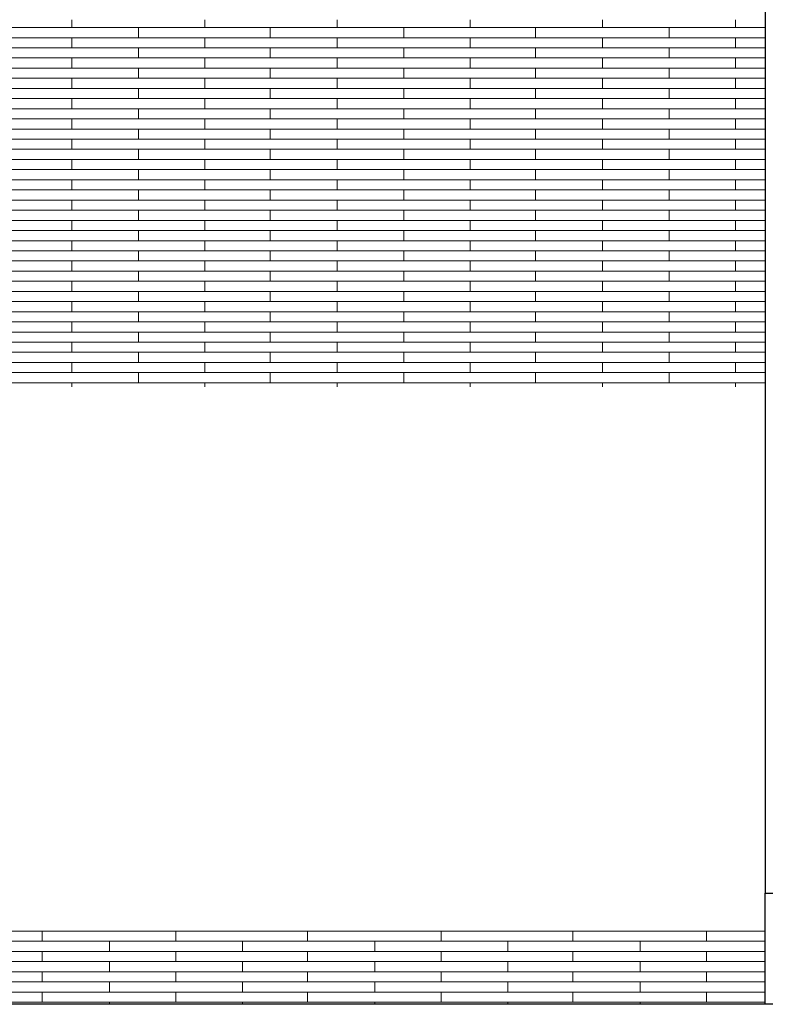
# Model space of a CAD drawing. Header units: millimetres. Extents: x -94445 to -15191, y 1000 to 18261.
# Tile 18 of 108: x -75254 to -73572, y 12415 to 14635. Entities that reach past the tile are written whole.
import ezdxf

# ---------------------------------------------------------------- set-up
doc = ezdxf.new("R2010")
doc.units = ezdxf.units.MM
doc.header["$LTSCALE"] = 0.5
doc.header["$MEASUREMENT"] = 0
doc.linetypes.add('PLINE', pattern=[0])
doc.layers.add('26-- Yttertak', color=7, linetype='Continuous')
doc.layers.add('265- Gesimser_ takrenner og nedløp(Nye konstruksjoner)', color=7, linetype='Continuous')
doc.layers.add('262- Taktekking', color=7, linetype='Continuous', lineweight=0)

# ---------------------------------------------------------------- blocks, each defined once
blk = doc.blocks.new('*X15')
at = {"layer": '262- Taktekking', "linetype": 'PLINE'}
for p, q in [((-75136.3, 14617.5), (-75136.3, 14635.2)), ((-74836.3, 14617.5), (-74836.3, 14635.2)), ((-74537.8, 14617.5), (-74537.8, 14635.2)), ((-74237.8, 14617.5), (-74237.8, 14635.2)), ((-73939.3, 14617.5), (-73939.3, 14635.2)), ((-73639.3, 14617.5), (-73639.3, 14635.2)), ((-75434.8, 14617.5), (-75136.3, 14617.5)), ((-75136.3, 14617.5), (-74836.3, 14617.5)), ((-75136.3, 14617.5), (-75036.8, 14617.5)), ((-75036.8, 14617.5), (-74837.8, 14617.5)), ((-74986.3, 14594.6), (-74986.3, 14617.5)), ((-74836.3, 14617.5), (-74537.8, 14617.5)), ((-74689.3, 14594.6), (-74689.3, 14617.5)), ((-74537.8, 14617.5), (-74237.8, 14617.5)), ((-74537.8, 14617.5), (-74438.3, 14617.5)), ((-74438.3, 14617.5), (-74239.3, 14617.5)), ((-74387.8, 14594.6), (-74387.8, 14617.5)), ((-74237.8, 14617.5), (-73939.3, 14617.5)), ((-74090.8, 14594.6), (-74090.8, 14617.5)), ((-73939.3, 14617.5), (-73639.3, 14617.5)), ((-73939.3, 14617.5), (-73839.8, 14617.5)), ((-73839.8, 14617.5), (-73640.8, 14617.5)), ((-73789.3, 14594.6), (-73789.3, 14617.5)), ((-73639.3, 14617.5), (-73572.2, 14617.5)), ((-75434.8, 14594.6), (-75136.3, 14594.6)), ((-75136.3, 14594.6), (-74836.3, 14594.6)), ((-75136.3, 14571.8), (-75136.3, 14594.6)), ((-74836.3, 14571.8), (-74836.3, 14594.6)), ((-74836.3, 14594.6), (-74537.8, 14594.6)), ((-74537.8, 14594.6), (-74237.8, 14594.6)), ((-74537.8, 14571.8), (-74537.8, 14594.6)), ((-74237.8, 14571.8), (-74237.8, 14594.6)), ((-74237.8, 14594.6), (-73939.3, 14594.6)), ((-73939.3, 14594.6), (-73639.3, 14594.6)), ((-73939.3, 14571.8), (-73939.3, 14594.6)), ((-73639.3, 14571.8), (-73639.3, 14594.6)), ((-73639.3, 14594.6), (-73572.2, 14594.6)), ((-75434.8, 14571.8), (-75136.3, 14571.8)), ((-75136.3, 14571.8), (-74836.3, 14571.8)), ((-75136.3, 14571.8), (-75036.8, 14571.8)), ((-75036.8, 14571.8), (-74837.8, 14571.8)), ((-74986.3, 14548.9), (-74986.3, 14571.8)), ((-74836.3, 14571.8), (-74537.8, 14571.8)), ((-74689.3, 14548.9), (-74689.3, 14571.8)), ((-74537.8, 14571.8), (-74237.8, 14571.8)), ((-74537.8, 14571.8), (-74438.3, 14571.8)), ((-74438.3, 14571.8), (-74239.3, 14571.8)), ((-74387.8, 14548.9), (-74387.8, 14571.8)), ((-74237.8, 14571.8), (-73939.3, 14571.8)), ((-74090.8, 14548.9), (-74090.8, 14571.8)), ((-73939.3, 14571.8), (-73639.3, 14571.8)), ((-73939.3, 14571.8), (-73839.8, 14571.8)), ((-73839.8, 14571.8), (-73640.8, 14571.8)), ((-73789.3, 14548.9), (-73789.3, 14571.8)), ((-73639.3, 14571.8), (-73572.2, 14571.8)), ((-75434.8, 14548.9), (-75136.3, 14548.9)), ((-75136.3, 14548.9), (-74836.3, 14548.9)), ((-75136.3, 14526), (-75136.3, 14548.9)), ((-74836.3, 14526), (-74836.3, 14548.9)), ((-74836.3, 14548.9), (-74537.8, 14548.9)), ((-74537.8, 14548.9), (-74237.8, 14548.9)), ((-74537.8, 14526), (-74537.8, 14548.9)), ((-74237.8, 14526), (-74237.8, 14548.9)), ((-74237.8, 14548.9), (-73939.3, 14548.9)), ((-73939.3, 14548.9), (-73639.3, 14548.9)), ((-73939.3, 14526), (-73939.3, 14548.9)), ((-73639.3, 14526), (-73639.3, 14548.9)), ((-73639.3, 14548.9), (-73572.2, 14548.9)), ((-75434.8, 14526), (-75136.3, 14526)), ((-75136.3, 14526), (-74836.3, 14526)), ((-75136.3, 14526), (-75036.8, 14526)), ((-75036.8, 14526), (-74837.8, 14526)), ((-74986.3, 14503.1), (-74986.3, 14526)), ((-74836.3, 14526), (-74537.8, 14526)), ((-74689.3, 14503.1), (-74689.3, 14526)), ((-74537.8, 14526), (-74237.8, 14526)), ((-74537.8, 14526), (-74438.3, 14526)), ((-74438.3, 14526), (-74239.3, 14526)), ((-74387.8, 14503.1), (-74387.8, 14526)), ((-74237.8, 14526), (-73939.3, 14526)), ((-74090.8, 14503.1), (-74090.8, 14526)), ((-73939.3, 14526), (-73639.3, 14526)), ((-73939.3, 14526), (-73839.8, 14526)), ((-73839.8, 14526), (-73640.8, 14526)), ((-73789.3, 14503.1), (-73789.3, 14526)), ((-73639.3, 14526), (-73572.2, 14526)), ((-75434.8, 14503.1), (-75136.3, 14503.1)), ((-75136.3, 14503.1), (-74836.3, 14503.1)), ((-75136.3, 14480.2), (-75136.3, 14503.1)), ((-74836.3, 14480.2), (-74836.3, 14503.1)), ((-74836.3, 14503.1), (-74537.8, 14503.1)), ((-74537.8, 14503.1), (-74237.8, 14503.1)), ((-74537.8, 14480.2), (-74537.8, 14503.1)), ((-74237.8, 14480.2), (-74237.8, 14503.1)), ((-74237.8, 14503.1), (-73939.3, 14503.1)), ((-73939.3, 14503.1), (-73639.3, 14503.1)), ((-73939.3, 14480.2), (-73939.3, 14503.1)), ((-73639.3, 14480.2), (-73639.3, 14503.1)), ((-73639.3, 14503.1), (-73572.2, 14503.1)), ((-75434.8, 14480.2), (-75136.3, 14480.2)), ((-75136.3, 14480.2), (-74836.3, 14480.2)), ((-75136.3, 14480.2), (-75036.8, 14480.2)), ((-75036.8, 14480.2), (-74837.8, 14480.2)), ((-74986.3, 14457.3), (-74986.3, 14480.2)), ((-74836.3, 14480.2), (-74537.8, 14480.2)), ((-74689.3, 14457.3), (-74689.3, 14480.2)), ((-74537.8, 14480.2), (-74237.8, 14480.2)), ((-74537.8, 14480.2), (-74438.3, 14480.2)), ((-74438.3, 14480.2), (-74239.3, 14480.2)), ((-74387.8, 14457.3), (-74387.8, 14480.2)), ((-74237.8, 14480.2), (-73939.3, 14480.2)), ((-74090.8, 14457.3), (-74090.8, 14480.2)), ((-73939.3, 14480.2), (-73639.3, 14480.2)), ((-73939.3, 14480.2), (-73839.8, 14480.2)), ((-73839.8, 14480.2), (-73640.8, 14480.2)), ((-73789.3, 14457.3), (-73789.3, 14480.2)), ((-73639.3, 14480.2), (-73572.2, 14480.2)), ((-75434.8, 14457.3), (-75136.3, 14457.3)), ((-75136.3, 14457.3), (-74836.3, 14457.3)), ((-75136.3, 14434.4), (-75136.3, 14457.3)), ((-74836.3, 14434.4), (-74836.3, 14457.3)), ((-74836.3, 14457.3), (-74537.8, 14457.3)), ((-74537.8, 14457.3), (-74237.8, 14457.3)), ((-74537.8, 14434.4), (-74537.8, 14457.3)), ((-74237.8, 14434.4), (-74237.8, 14457.3)), ((-74237.8, 14457.3), (-73939.3, 14457.3)), ((-73939.3, 14457.3), (-73639.3, 14457.3)), ((-73939.3, 14434.4), (-73939.3, 14457.3)), ((-73639.3, 14434.4), (-73639.3, 14457.3)), ((-73639.3, 14457.3), (-73572.2, 14457.3)), ((-75434.8, 14434.4), (-75136.3, 14434.4)), ((-75136.3, 14434.4), (-74836.3, 14434.4)), ((-75136.3, 14434.4), (-75036.8, 14434.4)), ((-75036.8, 14434.4), (-74837.8, 14434.4)), ((-74986.3, 14411.5), (-74986.3, 14434.4)), ((-74836.3, 14434.4), (-74537.8, 14434.4)), ((-74689.3, 14411.5), (-74689.3, 14434.4)), ((-74537.8, 14434.4), (-74237.8, 14434.4)), ((-74537.8, 14434.4), (-74438.3, 14434.4)), ((-74438.3, 14434.4), (-74239.3, 14434.4)), ((-74387.8, 14411.5), (-74387.8, 14434.4)), ((-74237.8, 14434.4), (-73939.3, 14434.4)), ((-74090.8, 14411.5), (-74090.8, 14434.4)), ((-73939.3, 14434.4), (-73639.3, 14434.4)), ((-73939.3, 14434.4), (-73839.8, 14434.4)), ((-73839.8, 14434.4), (-73640.8, 14434.4)), ((-73789.3, 14411.5), (-73789.3, 14434.4)), ((-73639.3, 14434.4), (-73572.2, 14434.4)), ((-75434.8, 14411.5), (-75136.3, 14411.5)), ((-75136.3, 14411.5), (-74836.3, 14411.5)), ((-75136.3, 14388.6), (-75136.3, 14411.5)), ((-74836.3, 14388.6), (-74836.3, 14411.5)), ((-74836.3, 14411.5), (-74537.8, 14411.5)), ((-74537.8, 14411.5), (-74237.8, 14411.5)), ((-74537.8, 14388.6), (-74537.8, 14411.5)), ((-74237.8, 14388.6), (-74237.8, 14411.5)), ((-74237.8, 14411.5), (-73939.3, 14411.5)), ((-73939.3, 14411.5), (-73639.3, 14411.5)), ((-73939.3, 14388.6), (-73939.3, 14411.5)), ((-73639.3, 14388.6), (-73639.3, 14411.5)), ((-73639.3, 14411.5), (-73572.2, 14411.5)), ((-75434.8, 14388.6), (-75136.3, 14388.6)), ((-75136.3, 14388.6), (-74836.3, 14388.6)), ((-75136.3, 14388.6), (-75036.8, 14388.6)), ((-75036.8, 14388.6), (-74837.8, 14388.6)), ((-74986.3, 14365.7), (-74986.3, 14388.6)), ((-74836.3, 14388.6), (-74537.8, 14388.6)), ((-74689.3, 14365.7), (-74689.3, 14388.6)), ((-74537.8, 14388.6), (-74237.8, 14388.6)), ((-74537.8, 14388.6), (-74438.3, 14388.6)), ((-74438.3, 14388.6), (-74239.3, 14388.6)), ((-74387.8, 14365.7), (-74387.8, 14388.6)), ((-74237.8, 14388.6), (-73939.3, 14388.6)), ((-74090.8, 14365.7), (-74090.8, 14388.6)), ((-73939.3, 14388.6), (-73639.3, 14388.6)), ((-73939.3, 14388.6), (-73839.8, 14388.6)), ((-73839.8, 14388.6), (-73640.8, 14388.6)), ((-73789.3, 14365.7), (-73789.3, 14388.6)), ((-73639.3, 14388.6), (-73572.2, 14388.6)), ((-75434.8, 14365.7), (-75136.3, 14365.7)), ((-75136.3, 14365.7), (-74836.3, 14365.7)), ((-75136.3, 14342.8), (-75136.3, 14365.7)), ((-74836.3, 14342.8), (-74836.3, 14365.7)), ((-74836.3, 14365.7), (-74537.8, 14365.7)), ((-74537.8, 14365.7), (-74237.8, 14365.7)), ((-74537.8, 14342.8), (-74537.8, 14365.7)), ((-74237.8, 14342.8), (-74237.8, 14365.7)), ((-74237.8, 14365.7), (-73939.3, 14365.7)), ((-73939.3, 14365.7), (-73639.3, 14365.7)), ((-73939.3, 14342.8), (-73939.3, 14365.7)), ((-73639.3, 14342.8), (-73639.3, 14365.7)), ((-73639.3, 14365.7), (-73572.2, 14365.7)), ((-75434.8, 14342.8), (-75136.3, 14342.8)), ((-75136.3, 14342.8), (-74836.3, 14342.8)), ((-75136.3, 14342.8), (-75036.8, 14342.8)), ((-75036.8, 14342.8), (-74837.8, 14342.8)), ((-74986.3, 14320), (-74986.3, 14342.8)), ((-74836.3, 14342.8), (-74537.8, 14342.8)), ((-74689.3, 14320), (-74689.3, 14342.8)), ((-74537.8, 14342.8), (-74237.8, 14342.8)), ((-74537.8, 14342.8), (-74438.3, 14342.8)), ((-74438.3, 14342.8), (-74239.3, 14342.8)), ((-74387.8, 14320), (-74387.8, 14342.8)), ((-74237.8, 14342.8), (-73939.3, 14342.8)), ((-74090.8, 14320), (-74090.8, 14342.8)), ((-73939.3, 14342.8), (-73639.3, 14342.8)), ((-73939.3, 14342.8), (-73839.8, 14342.8)), ((-73839.8, 14342.8), (-73640.8, 14342.8)), ((-73789.3, 14320), (-73789.3, 14342.8)), ((-73639.3, 14342.8), (-73572.2, 14342.8)), ((-75434.8, 14320), (-75136.3, 14320)), ((-75136.3, 14320), (-74836.3, 14320)), ((-75136.3, 14297.1), (-75136.3, 14320)), ((-74836.3, 14297.1), (-74836.3, 14320)), ((-74836.3, 14320), (-74537.8, 14320)), ((-74537.8, 14320), (-74237.8, 14320)), ((-74537.8, 14297.1), (-74537.8, 14320)), ((-74237.8, 14297.1), (-74237.8, 14320)), ((-74237.8, 14320), (-73939.3, 14320)), ((-73939.3, 14320), (-73639.3, 14320)), ((-73939.3, 14297.1), (-73939.3, 14320)), ((-73639.3, 14297.1), (-73639.3, 14320)), ((-73639.3, 14320), (-73572.2, 14320)), ((-75434.8, 14297.1), (-75136.3, 14297.1)), ((-75136.3, 14297.1), (-74836.3, 14297.1)), ((-75136.3, 14297.1), (-75036.8, 14297.1)), ((-75036.8, 14297.1), (-74837.8, 14297.1)), ((-74986.3, 14274.2), (-74986.3, 14297.1)), ((-74836.3, 14297.1), (-74537.8, 14297.1)), ((-74689.3, 14274.2), (-74689.3, 14297.1)), ((-74537.8, 14297.1), (-74237.8, 14297.1)), ((-74537.8, 14297.1), (-74438.3, 14297.1)), ((-74438.3, 14297.1), (-74239.3, 14297.1)), ((-74387.8, 14274.2), (-74387.8, 14297.1)), ((-74237.8, 14297.1), (-73939.3, 14297.1)), ((-74090.8, 14274.2), (-74090.8, 14297.1)), ((-73939.3, 14297.1), (-73639.3, 14297.1)), ((-73939.3, 14297.1), (-73839.8, 14297.1)), ((-73839.8, 14297.1), (-73640.8, 14297.1)), ((-73789.3, 14274.2), (-73789.3, 14297.1)), ((-73639.3, 14297.1), (-73572.2, 14297.1)), ((-75434.8, 14274.2), (-75136.3, 14274.2)), ((-75136.3, 14274.2), (-74836.3, 14274.2)), ((-75136.3, 14251.3), (-75136.3, 14274.2)), ((-74836.3, 14251.3), (-74836.3, 14274.2)), ((-74836.3, 14274.2), (-74537.8, 14274.2)), ((-74537.8, 14274.2), (-74237.8, 14274.2)), ((-74537.8, 14251.3), (-74537.8, 14274.2)), ((-74237.8, 14251.3), (-74237.8, 14274.2)), ((-74237.8, 14274.2), (-73939.3, 14274.2)), ((-73939.3, 14274.2), (-73639.3, 14274.2)), ((-73939.3, 14251.3), (-73939.3, 14274.2)), ((-73639.3, 14251.3), (-73639.3, 14274.2)), ((-73639.3, 14274.2), (-73572.2, 14274.2)), ((-75434.8, 14251.3), (-75136.3, 14251.3)), ((-75136.3, 14251.3), (-74836.3, 14251.3)), ((-75136.3, 14251.3), (-75036.8, 14251.3)), ((-75036.8, 14251.3), (-74837.8, 14251.3)), ((-74986.3, 14228.4), (-74986.3, 14251.3)), ((-74836.3, 14251.3), (-74537.8, 14251.3)), ((-74689.3, 14228.4), (-74689.3, 14251.3)), ((-74537.8, 14251.3), (-74237.8, 14251.3)), ((-74537.8, 14251.3), (-74438.3, 14251.3)), ((-74438.3, 14251.3), (-74239.3, 14251.3)), ((-74387.8, 14228.4), (-74387.8, 14251.3)), ((-74237.8, 14251.3), (-73939.3, 14251.3)), ((-74090.8, 14228.4), (-74090.8, 14251.3)), ((-73939.3, 14251.3), (-73639.3, 14251.3)), ((-73939.3, 14251.3), (-73839.8, 14251.3)), ((-73839.8, 14251.3), (-73640.8, 14251.3)), ((-73789.3, 14228.4), (-73789.3, 14251.3)), ((-73639.3, 14251.3), (-73572.2, 14251.3)), ((-75434.8, 14228.4), (-75136.3, 14228.4)), ((-75136.3, 14228.4), (-74836.3, 14228.4)), ((-75136.3, 14205.5), (-75136.3, 14228.4)), ((-74836.3, 14205.5), (-74836.3, 14228.4)), ((-74836.3, 14228.4), (-74537.8, 14228.4)), ((-74537.8, 14228.4), (-74237.8, 14228.4)), ((-74537.8, 14205.5), (-74537.8, 14228.4)), ((-74237.8, 14205.5), (-74237.8, 14228.4)), ((-74237.8, 14228.4), (-73939.3, 14228.4)), ((-73939.3, 14228.4), (-73639.3, 14228.4)), ((-73939.3, 14205.5), (-73939.3, 14228.4)), ((-73639.3, 14205.5), (-73639.3, 14228.4)), ((-73639.3, 14228.4), (-73572.2, 14228.4)), ((-75434.8, 14205.5), (-75136.3, 14205.5)), ((-75136.3, 14205.5), (-74836.3, 14205.5)), ((-75136.3, 14205.5), (-75036.8, 14205.5)), ((-75036.8, 14205.5), (-74837.8, 14205.5)), ((-74986.3, 14182.6), (-74986.3, 14205.5)), ((-74836.3, 14205.5), (-74537.8, 14205.5)), ((-74689.3, 14182.6), (-74689.3, 14205.5)), ((-74537.8, 14205.5), (-74237.8, 14205.5)), ((-74537.8, 14205.5), (-74438.3, 14205.5)), ((-74438.3, 14205.5), (-74239.3, 14205.5)), ((-74387.8, 14182.6), (-74387.8, 14205.5)), ((-74237.8, 14205.5), (-73939.3, 14205.5)), ((-74090.8, 14182.6), (-74090.8, 14205.5)), ((-73939.3, 14205.5), (-73639.3, 14205.5)), ((-73939.3, 14205.5), (-73839.8, 14205.5)), ((-73839.8, 14205.5), (-73640.8, 14205.5)), ((-73789.3, 14182.6), (-73789.3, 14205.5)), ((-73639.3, 14205.5), (-73572.2, 14205.5)), ((-75434.8, 14182.6), (-75136.3, 14182.6)), ((-75136.3, 14182.6), (-74836.3, 14182.6)), ((-75136.3, 14159.7), (-75136.3, 14182.6)), ((-74836.3, 14159.7), (-74836.3, 14182.6)), ((-74836.3, 14182.6), (-74537.8, 14182.6)), ((-74537.8, 14182.6), (-74237.8, 14182.6)), ((-74537.8, 14159.7), (-74537.8, 14182.6)), ((-74237.8, 14159.7), (-74237.8, 14182.6)), ((-74237.8, 14182.6), (-73939.3, 14182.6)), ((-73939.3, 14182.6), (-73639.3, 14182.6)), ((-73939.3, 14159.7), (-73939.3, 14182.6)), ((-73639.3, 14159.7), (-73639.3, 14182.6)), ((-73639.3, 14182.6), (-73572.2, 14182.6)), ((-75434.8, 14159.7), (-75136.3, 14159.7)), ((-75136.3, 14159.7), (-74836.3, 14159.7)), ((-75136.3, 14159.7), (-75036.8, 14159.7)), ((-75036.8, 14159.7), (-74837.8, 14159.7)), ((-74986.3, 14136.8), (-74986.3, 14159.7)), ((-74836.3, 14159.7), (-74537.8, 14159.7)), ((-74689.3, 14136.8), (-74689.3, 14159.7)), ((-74537.8, 14159.7), (-74237.8, 14159.7)), ((-74537.8, 14159.7), (-74438.3, 14159.7)), ((-74438.3, 14159.7), (-74239.3, 14159.7)), ((-74387.8, 14136.8), (-74387.8, 14159.7)), ((-74237.8, 14159.7), (-73939.3, 14159.7)), ((-74090.8, 14136.8), (-74090.8, 14159.7)), ((-73939.3, 14159.7), (-73639.3, 14159.7)), ((-73939.3, 14159.7), (-73839.8, 14159.7)), ((-73839.8, 14159.7), (-73640.8, 14159.7)), ((-73789.3, 14136.8), (-73789.3, 14159.7)), ((-73639.3, 14159.7), (-73572.2, 14159.7)), ((-75434.8, 14136.8), (-75136.3, 14136.8)), ((-75136.3, 14136.8), (-74836.3, 14136.8)), ((-75136.3, 14113.9), (-75136.3, 14136.8)), ((-74836.3, 14113.9), (-74836.3, 14136.8)), ((-74836.3, 14136.8), (-74537.8, 14136.8)), ((-74537.8, 14136.8), (-74237.8, 14136.8)), ((-74537.8, 14113.9), (-74537.8, 14136.8)), ((-74237.8, 14113.9), (-74237.8, 14136.8)), ((-74237.8, 14136.8), (-73939.3, 14136.8)), ((-73939.3, 14136.8), (-73639.3, 14136.8)), ((-73939.3, 14113.9), (-73939.3, 14136.8)), ((-73639.3, 14113.9), (-73639.3, 14136.8)), ((-73639.3, 14136.8), (-73572.2, 14136.8)), ((-75434.8, 14113.9), (-75136.3, 14113.9)), ((-75136.3, 14113.9), (-74836.3, 14113.9)), ((-75136.3, 14113.9), (-75036.8, 14113.9)), ((-75036.8, 14113.9), (-74837.8, 14113.9)), ((-74986.3, 14091), (-74986.3, 14113.9)), ((-74836.3, 14113.9), (-74537.8, 14113.9)), ((-74689.3, 14091), (-74689.3, 14113.9)), ((-74537.8, 14113.9), (-74237.8, 14113.9)), ((-74537.8, 14113.9), (-74438.3, 14113.9)), ((-74438.3, 14113.9), (-74239.3, 14113.9)), ((-74387.8, 14091), (-74387.8, 14113.9)), ((-74237.8, 14113.9), (-73939.3, 14113.9)), ((-74090.8, 14091), (-74090.8, 14113.9)), ((-73939.3, 14113.9), (-73639.3, 14113.9)), ((-73939.3, 14113.9), (-73839.8, 14113.9)), ((-73839.8, 14113.9), (-73640.8, 14113.9)), ((-73789.3, 14091), (-73789.3, 14113.9)), ((-73639.3, 14113.9), (-73572.2, 14113.9)), ((-75434.8, 14091), (-75136.3, 14091)), ((-75136.3, 14091), (-74836.3, 14091)), ((-75136.3, 14068.2), (-75136.3, 14091)), ((-74836.3, 14068.2), (-74836.3, 14091)), ((-74836.3, 14091), (-74537.8, 14091)), ((-74537.8, 14091), (-74237.8, 14091)), ((-74537.8, 14068.2), (-74537.8, 14091)), ((-74237.8, 14068.2), (-74237.8, 14091)), ((-74237.8, 14091), (-73939.3, 14091)), ((-73939.3, 14091), (-73639.3, 14091)), ((-73939.3, 14068.2), (-73939.3, 14091)), ((-73639.3, 14068.2), (-73639.3, 14091)), ((-73639.3, 14091), (-73572.2, 14091)), ((-75434.8, 14068.2), (-75136.3, 14068.2)), ((-75136.3, 14068.2), (-74836.3, 14068.2)), ((-75136.3, 14068.2), (-75036.8, 14068.2)), ((-75036.8, 14068.2), (-74837.8, 14068.2)), ((-74986.3, 14045.3), (-74986.3, 14068.2)), ((-74836.3, 14068.2), (-74537.8, 14068.2)), ((-74689.3, 14045.3), (-74689.3, 14068.2)), ((-74537.8, 14068.2), (-74237.8, 14068.2)), ((-74537.8, 14068.2), (-74438.3, 14068.2)), ((-74438.3, 14068.2), (-74239.3, 14068.2)), ((-74387.8, 14045.3), (-74387.8, 14068.2)), ((-74237.8, 14068.2), (-73939.3, 14068.2)), ((-74090.8, 14045.3), (-74090.8, 14068.2)), ((-73939.3, 14068.2), (-73639.3, 14068.2)), ((-73939.3, 14068.2), (-73839.8, 14068.2)), ((-73839.8, 14068.2), (-73640.8, 14068.2)), ((-73789.3, 14045.3), (-73789.3, 14068.2)), ((-73639.3, 14068.2), (-73572.2, 14068.2)), ((-75434.8, 14045.3), (-75136.3, 14045.3)), ((-75136.3, 14045.3), (-74836.3, 14045.3)), ((-75136.3, 14022.4), (-75136.3, 14045.3)), ((-74836.3, 14022.4), (-74836.3, 14045.3)), ((-74836.3, 14045.3), (-74537.8, 14045.3)), ((-74537.8, 14045.3), (-74237.8, 14045.3)), ((-74537.8, 14022.4), (-74537.8, 14045.3)), ((-74237.8, 14022.4), (-74237.8, 14045.3)), ((-74237.8, 14045.3), (-73939.3, 14045.3)), ((-73939.3, 14045.3), (-73639.3, 14045.3)), ((-73939.3, 14022.4), (-73939.3, 14045.3)), ((-73639.3, 14022.4), (-73639.3, 14045.3)), ((-73639.3, 14045.3), (-73572.2, 14045.3)), ((-75434.8, 14022.4), (-75136.3, 14022.4)), ((-75136.3, 14022.4), (-74836.3, 14022.4)), ((-75136.3, 14022.4), (-75036.8, 14022.4)), ((-75036.8, 14022.4), (-74837.8, 14022.4)), ((-74986.3, 13999.5), (-74986.3, 14022.4)), ((-74836.3, 14022.4), (-74537.8, 14022.4)), ((-74689.3, 13999.5), (-74689.3, 14022.4)), ((-74537.8, 14022.4), (-74237.8, 14022.4)), ((-74537.8, 14022.4), (-74438.3, 14022.4)), ((-74438.3, 14022.4), (-74239.3, 14022.4)), ((-74387.8, 13999.5), (-74387.8, 14022.4)), ((-74237.8, 14022.4), (-73939.3, 14022.4)), ((-74090.8, 13999.5), (-74090.8, 14022.4)), ((-73939.3, 14022.4), (-73639.3, 14022.4)), ((-73939.3, 14022.4), (-73839.8, 14022.4)), ((-73839.8, 14022.4), (-73640.8, 14022.4)), ((-73789.3, 13999.5), (-73789.3, 14022.4)), ((-73639.3, 14022.4), (-73572.2, 14022.4)), ((-75434.8, 13999.5), (-75136.3, 13999.5)), ((-75136.3, 13999.5), (-74836.3, 13999.5)), ((-75136.3, 13976.6), (-75136.3, 13999.5)), ((-74836.3, 13976.6), (-74836.3, 13999.5)), ((-74836.3, 13999.5), (-74537.8, 13999.5)), ((-74537.8, 13999.5), (-74237.8, 13999.5)), ((-74537.8, 13976.6), (-74537.8, 13999.5)), ((-74237.8, 13976.6), (-74237.8, 13999.5)), ((-74237.8, 13999.5), (-73939.3, 13999.5)), ((-73939.3, 13999.5), (-73639.3, 13999.5)), ((-73939.3, 13976.6), (-73939.3, 13999.5)), ((-73639.3, 13976.6), (-73639.3, 13999.5)), ((-73639.3, 13999.5), (-73572.2, 13999.5)), ((-75434.8, 13976.6), (-75136.3, 13976.6)), ((-75136.3, 13976.6), (-74836.3, 13976.6)), ((-75136.3, 13976.6), (-75036.8, 13976.6)), ((-75036.8, 13976.6), (-74837.8, 13976.6)), ((-74986.3, 13953.7), (-74986.3, 13976.6)), ((-74836.3, 13976.6), (-74537.8, 13976.6)), ((-74689.3, 13953.7), (-74689.3, 13976.6)), ((-74537.8, 13976.6), (-74237.8, 13976.6)), ((-74537.8, 13976.6), (-74438.3, 13976.6)), ((-74438.3, 13976.6), (-74239.3, 13976.6)), ((-74387.8, 13953.7), (-74387.8, 13976.6)), ((-74237.8, 13976.6), (-73939.3, 13976.6)), ((-74090.8, 13953.7), (-74090.8, 13976.6)), ((-73939.3, 13976.6), (-73639.3, 13976.6)), ((-73939.3, 13976.6), (-73839.8, 13976.6)), ((-73839.8, 13976.6), (-73640.8, 13976.6)), ((-73789.3, 13953.7), (-73789.3, 13976.6)), ((-73639.3, 13976.6), (-73572.2, 13976.6)), ((-75434.8, 13953.7), (-75136.3, 13953.7)), ((-75136.3, 13953.7), (-74836.3, 13953.7)), ((-75136.3, 13930.8), (-75136.3, 13953.7)), ((-74836.3, 13930.8), (-74836.3, 13953.7)), ((-74836.3, 13953.7), (-74537.8, 13953.7)), ((-74537.8, 13953.7), (-74237.8, 13953.7)), ((-74537.8, 13930.8), (-74537.8, 13953.7)), ((-74237.8, 13930.8), (-74237.8, 13953.7)), ((-74237.8, 13953.7), (-73939.3, 13953.7)), ((-73939.3, 13953.7), (-73639.3, 13953.7)), ((-73939.3, 13930.8), (-73939.3, 13953.7)), ((-73639.3, 13930.8), (-73639.3, 13953.7)), ((-73639.3, 13953.7), (-73572.2, 13953.7)), ((-75434.8, 13930.8), (-75136.3, 13930.8)), ((-75136.3, 13930.8), (-74836.3, 13930.8)), ((-75136.3, 13930.8), (-75036.8, 13930.8)), ((-75036.8, 13930.8), (-74837.8, 13930.8)), ((-74986.3, 13907.9), (-74986.3, 13930.8)), ((-74836.3, 13930.8), (-74537.8, 13930.8)), ((-74689.3, 13907.9), (-74689.3, 13930.8)), ((-74537.8, 13930.8), (-74237.8, 13930.8)), ((-74537.8, 13930.8), (-74438.3, 13930.8)), ((-74438.3, 13930.8), (-74239.3, 13930.8)), ((-74387.8, 13907.9), (-74387.8, 13930.8)), ((-74237.8, 13930.8), (-73939.3, 13930.8)), ((-74090.8, 13907.9), (-74090.8, 13930.8)), ((-73939.3, 13930.8), (-73639.3, 13930.8)), ((-73939.3, 13930.8), (-73839.8, 13930.8)), ((-73839.8, 13930.8), (-73640.8, 13930.8)), ((-73789.3, 13907.9), (-73789.3, 13930.8)), ((-73639.3, 13930.8), (-73572.2, 13930.8)), ((-75434.8, 13907.9), (-75136.3, 13907.9)), ((-75136.3, 13907.9), (-74836.3, 13907.9)), ((-75136.3, 13885), (-75136.3, 13907.9)), ((-74836.3, 13885), (-74836.3, 13907.9)), ((-74836.3, 13907.9), (-74537.8, 13907.9)), ((-74537.8, 13907.9), (-74237.8, 13907.9)), ((-74537.8, 13885), (-74537.8, 13907.9)), ((-74237.8, 13885), (-74237.8, 13907.9)), ((-74237.8, 13907.9), (-73939.3, 13907.9)), ((-73939.3, 13907.9), (-73639.3, 13907.9)), ((-73939.3, 13885), (-73939.3, 13907.9)), ((-73639.3, 13885), (-73639.3, 13907.9)), ((-73639.3, 13907.9), (-73572.2, 13907.9)), ((-75434.8, 13885), (-75136.3, 13885)), ((-75136.3, 13885), (-74836.3, 13885)), ((-75136.3, 13885), (-75036.8, 13885)), ((-75036.8, 13885), (-74837.8, 13885)), ((-74986.3, 13862.1), (-74986.3, 13885)), ((-74836.3, 13885), (-74537.8, 13885)), ((-74689.3, 13862.1), (-74689.3, 13885)), ((-74537.8, 13885), (-74237.8, 13885)), ((-74537.8, 13885), (-74438.3, 13885)), ((-74438.3, 13885), (-74239.3, 13885)), ((-74387.8, 13862.1), (-74387.8, 13885)), ((-74237.8, 13885), (-73939.3, 13885)), ((-74090.8, 13862.1), (-74090.8, 13885)), ((-73939.3, 13885), (-73639.3, 13885)), ((-73939.3, 13885), (-73839.8, 13885)), ((-73839.8, 13885), (-73640.8, 13885)), ((-73789.3, 13862.1), (-73789.3, 13885)), ((-73639.3, 13885), (-73572.2, 13885)), ((-75434.8, 13862.1), (-75136.3, 13862.1)), ((-75136.3, 13862.1), (-74836.3, 13862.1)), ((-75136.3, 13839.2), (-75136.3, 13862.1)), ((-74836.3, 13839.2), (-74836.3, 13862.1)), ((-74836.3, 13862.1), (-74537.8, 13862.1)), ((-74537.8, 13862.1), (-74237.8, 13862.1)), ((-74537.8, 13839.2), (-74537.8, 13862.1)), ((-74237.8, 13839.2), (-74237.8, 13862.1)), ((-74237.8, 13862.1), (-73939.3, 13862.1)), ((-73939.3, 13862.1), (-73639.3, 13862.1)), ((-73939.3, 13839.2), (-73939.3, 13862.1)), ((-73639.3, 13839.2), (-73639.3, 13862.1)), ((-73639.3, 13862.1), (-73572.2, 13862.1)), ((-75434.8, 13839.2), (-75136.3, 13839.2)), ((-75136.3, 13839.2), (-74836.3, 13839.2)), ((-75136.3, 13839.2), (-75036.8, 13839.2)), ((-75036.8, 13839.2), (-74837.8, 13839.2)), ((-74986.3, 13816.4), (-74986.3, 13839.2)), ((-74836.3, 13839.2), (-74537.8, 13839.2)), ((-74689.3, 13816.4), (-74689.3, 13839.2)), ((-74537.8, 13839.2), (-74237.8, 13839.2)), ((-74537.8, 13839.2), (-74438.3, 13839.2)), ((-74438.3, 13839.2), (-74239.3, 13839.2)), ((-74387.8, 13816.4), (-74387.8, 13839.2)), ((-74237.8, 13839.2), (-73939.3, 13839.2)), ((-74090.8, 13816.4), (-74090.8, 13839.2)), ((-73939.3, 13839.2), (-73639.3, 13839.2)), ((-73939.3, 13839.2), (-73839.8, 13839.2)), ((-73839.8, 13839.2), (-73640.8, 13839.2)), ((-73789.3, 13816.4), (-73789.3, 13839.2)), ((-73639.3, 13839.2), (-73572.2, 13839.2)), ((-75434.8, 13816.4), (-75136.3, 13816.4)), ((-75136.3, 13816.4), (-74836.3, 13816.4)), ((-75136.3, 13806.9), (-75136.3, 13816.4)), ((-74836.3, 13806.9), (-74836.3, 13816.4)), ((-74836.3, 13816.4), (-74537.8, 13816.4)), ((-74537.8, 13816.4), (-74237.8, 13816.4)), ((-74537.8, 13806.9), (-74537.8, 13816.4)), ((-74237.8, 13806.9), (-74237.8, 13816.4)), ((-74237.8, 13816.4), (-73939.3, 13816.4)), ((-73939.3, 13816.4), (-73639.3, 13816.4)), ((-73939.3, 13806.9), (-73939.3, 13816.4)), ((-73639.3, 13806.9), (-73639.3, 13816.4)), ((-73639.3, 13816.4), (-73572.2, 13816.4))]:
    blk.add_line(p, q, dxfattribs=at)
blk = doc.blocks.new('*X54')
at = {"layer": '262- Taktekking', "linetype": 'PLINE'}
for p, q in [((-75350.2, 12579.6), (-75051.7, 12579.6)), ((-75203.2, 12556.7), (-75203.2, 12579.6)), ((-75051.7, 12579.6), (-75051.7, 12580.2)), ((-75051.7, 12579.6), (-74751.7, 12579.6)), ((-75051.7, 12579.6), (-74952.2, 12579.6)), ((-74952.2, 12579.6), (-74753.2, 12579.6)), ((-74901.7, 12556.7), (-74901.7, 12579.6)), ((-74751.7, 12579.6), (-74751.7, 12580.2)), ((-74751.7, 12579.6), (-74453.2, 12579.6)), ((-74604.7, 12556.7), (-74604.7, 12579.6)), ((-74453.2, 12579.6), (-74453.2, 12580.2)), ((-74453.2, 12579.6), (-74153.2, 12579.6)), ((-74453.2, 12579.6), (-74353.7, 12579.6)), ((-74353.7, 12579.6), (-74154.7, 12579.6)), ((-74303.2, 12556.7), (-74303.2, 12579.6)), ((-74153.2, 12579.6), (-74153.2, 12580.2)), ((-74153.2, 12579.6), (-73854.7, 12579.6)), ((-74006.2, 12556.7), (-74006.2, 12579.6)), ((-73854.7, 12579.6), (-73854.7, 12580.2)), ((-73854.7, 12579.6), (-73572.2, 12579.6)), ((-73854.7, 12579.6), (-73755.2, 12579.6)), ((-73755.2, 12579.6), (-73572.2, 12579.6)), ((-73704.7, 12556.7), (-73704.7, 12579.6)), ((-75350.2, 12556.7), (-75051.7, 12556.7)), ((-75051.7, 12556.7), (-74751.7, 12556.7)), ((-75051.7, 12533.8), (-75051.7, 12556.7)), ((-74751.7, 12533.8), (-74751.7, 12556.7)), ((-74751.7, 12556.7), (-74453.2, 12556.7)), ((-74453.2, 12556.7), (-74153.2, 12556.7)), ((-74453.2, 12533.8), (-74453.2, 12556.7)), ((-74153.2, 12533.8), (-74153.2, 12556.7)), ((-74153.2, 12556.7), (-73854.7, 12556.7)), ((-73854.7, 12556.7), (-73572.2, 12556.7)), ((-73854.7, 12533.8), (-73854.7, 12556.7)), ((-75350.2, 12533.8), (-75051.7, 12533.8)), ((-75203.2, 12510.9), (-75203.2, 12533.8)), ((-75051.7, 12533.8), (-74751.7, 12533.8)), ((-75051.7, 12533.8), (-74952.2, 12533.8)), ((-74952.2, 12533.8), (-74753.2, 12533.8)), ((-74901.7, 12510.9), (-74901.7, 12533.8)), ((-74751.7, 12533.8), (-74453.2, 12533.8)), ((-74604.7, 12510.9), (-74604.7, 12533.8)), ((-74453.2, 12533.8), (-74153.2, 12533.8)), ((-74453.2, 12533.8), (-74353.7, 12533.8)), ((-74353.7, 12533.8), (-74154.7, 12533.8)), ((-74303.2, 12510.9), (-74303.2, 12533.8)), ((-74153.2, 12533.8), (-73854.7, 12533.8)), ((-74006.2, 12510.9), (-74006.2, 12533.8)), ((-73854.7, 12533.8), (-73572.2, 12533.8)), ((-73854.7, 12533.8), (-73755.2, 12533.8)), ((-73755.2, 12533.8), (-73572.2, 12533.8)), ((-73704.7, 12510.9), (-73704.7, 12533.8)), ((-75350.2, 12510.9), (-75051.7, 12510.9)), ((-75051.7, 12510.9), (-74751.7, 12510.9)), ((-75051.7, 12488), (-75051.7, 12510.9)), ((-74751.7, 12488), (-74751.7, 12510.9)), ((-74751.7, 12510.9), (-74453.2, 12510.9)), ((-74453.2, 12510.9), (-74153.2, 12510.9)), ((-74453.2, 12488), (-74453.2, 12510.9)), ((-74153.2, 12488), (-74153.2, 12510.9)), ((-74153.2, 12510.9), (-73854.7, 12510.9)), ((-73854.7, 12510.9), (-73572.2, 12510.9)), ((-73854.7, 12488), (-73854.7, 12510.9)), ((-75350.2, 12488), (-75051.7, 12488)), ((-75203.2, 12465.1), (-75203.2, 12488)), ((-75051.7, 12488), (-74751.7, 12488)), ((-75051.7, 12488), (-74952.2, 12488)), ((-74952.2, 12488), (-74753.2, 12488)), ((-74901.7, 12465.1), (-74901.7, 12488)), ((-74751.7, 12488), (-74453.2, 12488)), ((-74604.7, 12465.1), (-74604.7, 12488)), ((-74453.2, 12488), (-74153.2, 12488)), ((-74453.2, 12488), (-74353.7, 12488)), ((-74353.7, 12488), (-74154.7, 12488)), ((-74303.2, 12465.1), (-74303.2, 12488)), ((-74153.2, 12488), (-73854.7, 12488)), ((-74006.2, 12465.1), (-74006.2, 12488)), ((-73854.7, 12488), (-73572.2, 12488)), ((-73854.7, 12488), (-73755.2, 12488)), ((-73755.2, 12488), (-73572.2, 12488)), ((-73704.7, 12465.1), (-73704.7, 12488)), ((-75350.2, 12465.1), (-75051.7, 12465.1)), ((-75051.7, 12465.1), (-74751.7, 12465.1)), ((-75051.7, 12442.2), (-75051.7, 12465.1)), ((-74751.7, 12442.2), (-74751.7, 12465.1)), ((-74751.7, 12465.1), (-74453.2, 12465.1)), ((-74453.2, 12465.1), (-74153.2, 12465.1)), ((-74453.2, 12442.2), (-74453.2, 12465.1)), ((-74153.2, 12442.2), (-74153.2, 12465.1)), ((-74153.2, 12465.1), (-73854.7, 12465.1)), ((-73854.7, 12465.1), (-73572.2, 12465.1)), ((-73854.7, 12442.2), (-73854.7, 12465.1)), ((-75350.2, 12442.2), (-75051.7, 12442.2)), ((-75203.2, 12419.3), (-75203.2, 12442.2)), ((-75051.7, 12442.2), (-74751.7, 12442.2)), ((-75051.7, 12442.2), (-74952.2, 12442.2)), ((-74952.2, 12442.2), (-74753.2, 12442.2)), ((-74901.7, 12419.3), (-74901.7, 12442.2)), ((-74751.7, 12442.2), (-74453.2, 12442.2)), ((-74604.7, 12419.3), (-74604.7, 12442.2)), ((-74453.2, 12442.2), (-74153.2, 12442.2)), ((-74453.2, 12442.2), (-74353.7, 12442.2)), ((-74353.7, 12442.2), (-74154.7, 12442.2)), ((-74303.2, 12419.3), (-74303.2, 12442.2)), ((-74153.2, 12442.2), (-73854.7, 12442.2)), ((-74006.2, 12419.3), (-74006.2, 12442.2)), ((-73854.7, 12442.2), (-73572.2, 12442.2)), ((-73854.7, 12442.2), (-73755.2, 12442.2)), ((-73755.2, 12442.2), (-73572.2, 12442.2)), ((-73704.7, 12419.3), (-73704.7, 12442.2)), ((-75350.2, 12419.3), (-75051.7, 12419.3)), ((-75051.7, 12419.3), (-74751.7, 12419.3)), ((-75051.7, 12414.6), (-75051.7, 12419.3)), ((-74751.7, 12414.6), (-74751.7, 12419.3)), ((-74751.7, 12419.3), (-74453.2, 12419.3)), ((-74453.2, 12419.3), (-74153.2, 12419.3)), ((-74453.2, 12414.6), (-74453.2, 12419.3)), ((-74153.2, 12414.6), (-74153.2, 12419.3)), ((-74153.2, 12419.3), (-73854.7, 12419.3)), ((-73854.7, 12419.3), (-73572.2, 12419.3)), ((-73854.7, 12414.6), (-73854.7, 12419.3))]:
    blk.add_line(p, q, dxfattribs=at)

msp = doc.modelspace()

# ---------------------------------------------------------------- linework, layer by layer
at = {"layer": '26-- Yttertak', "linetype": 'PLINE'}
for p, q in [((-73572.2, 16760.5), (-73572.2, 12665.5)), ((-73572.2, 12665.5), (-28486.8, 12665.5)), ((-73572.2, 12414.6), (-73572.2, 12665.5))]:
    msp.add_line(p, q, dxfattribs=at)
at = {"layer": '265- Gesimser_ takrenner og nedløp(Nye konstruksjoner)', "linetype": 'PLINE'}
msp.add_line((-72381.4, 12414.6), (-84930.3, 12414.6), dxfattribs=at)

# ---------------------------------------------------------------- block references
at = {"layer": '26-- Yttertak'}
for name in ['*X15', '*X54']:
    msp.add_blockref(name, (0, 0), dxfattribs=at)

doc.saveas('drawing.dxf')
